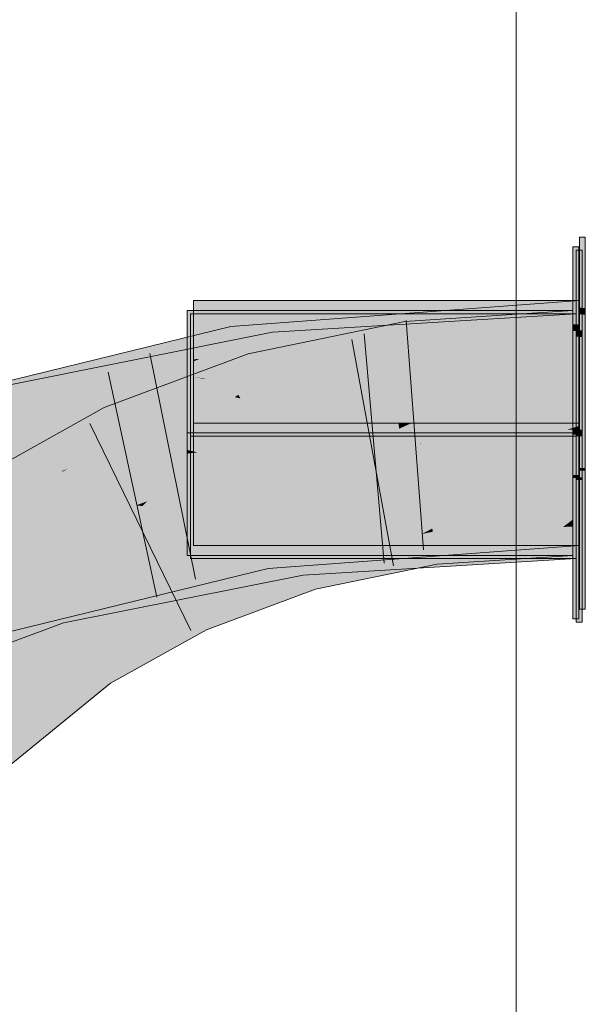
# Model space of a CAD drawing. Extents: x -620 to 300, y 62 to 1162.
# Tile 235 of 256: x 165.611 to 166.189, y 911.354 to 912.36. Entities that reach past the tile are written whole.
import ezdxf
from ezdxf.lldxf.tags import DXFTag

# ---------------------------------------------------------------- set-up
doc = ezdxf.new("R2010")
doc.units = 0
doc.layers.get('0').update_dxf_attribs({"lineweight": 13})
doc.layers.add('E_Detail_Linie_Text_Bem', color=7, linetype='Continuous', lineweight=13)
for name, color, linetype, lineweight, true_color in [('E_Leerrohr 25-A06G955E8I', 7, 'Continuous', 9, 0xff8000), ('E_Leerrohr 25-Shading', 7, 'Continuous', 9, 0xff8000), ('E_Leerrohr 32-A06G955G8I', 7, 'Continuous', 9, 0x00b300), ('E_Leerrohr 32-Shading', 7, 'Continuous', 9, 0x00b300)]:
    doc.layers.add(name, color=color, linetype=linetype, lineweight=lineweight, true_color=true_color)
tags = doc.linetypes.add('STRICHPUNKT2-A06G955F8I', pattern=[12.7, 6.35, -3.175, 0, -3.175]).pattern_tags.tags
tags[10:11] = [DXFTag(74, 4), DXFTag(75, 0), DXFTag(340, '0'), DXFTag(46, 0.0), DXFTag(50, 0.0), DXFTag(44, 0.0), DXFTag(45, 0.0)]
tags[8:9] = [DXFTag(74, 4), DXFTag(75, 0), DXFTag(340, '0'), DXFTag(46, 0.0), DXFTag(50, 0.0), DXFTag(44, 0.0), DXFTag(45, 0.0)]
tags[6:7] = [DXFTag(74, 4), DXFTag(75, 0), DXFTag(340, '0'), DXFTag(46, 0.0), DXFTag(50, 0.0), DXFTag(44, 0.0), DXFTag(45, 0.0)]
tags[4:5] = [DXFTag(74, 4), DXFTag(75, 0), DXFTag(340, '0'), DXFTag(46, 0.0), DXFTag(50, 0.0), DXFTag(44, 0.0), DXFTag(45, 0.0)]

# ---------------------------------------------------------------- blocks, each defined once
blk = doc.blocks.new('Shading-A06G94V18I', base_point=(243.3339, 864.5048))
at = {"layer": 'E_Leerrohr 25-Shading', "color": 31, "true_color": 0xecb67f}
for points in [[(166.1891, 912.1378), (166.1831, 912.1378), (166.1891, 912.0653), (166.1831, 912.0656)], [(166.1824, 912.1277), (166.1764, 912.1277), (166.1824, 912.0484), (166.1764, 912.0487)], [(166.1858, 912.1244), (166.1797, 912.1244), (166.1858, 912.0425), (166.1797, 912.0428)], [(166.1831, 912.0728), (165.7891, 912.0728), (166.1831, 912.0728), (165.8147, 912.0262)], [(165.8147, 912.0262), (165.7891, 912.0728), (165.7891, 912.023)], [(166.1831, 912.0728), (165.83, 912.0282), (165.8202, 912.0162), (165.8167, 912.0226)], [(166.1831, 912.0728), (165.8202, 912.0162), (166.1831, 912.0563)], [(165.8013, 912.0317), (165.7824, 912.0627), (165.7824, 912.0293)], [(166.0471, 912.0627), (165.7824, 912.0627), (165.8013, 912.0317)], [(165.8073, 912.0242), (165.7858, 912.0594), (165.7858, 912.0219)], [(165.7858, 912.0594), (165.8073, 912.0242), (166.1247, 912.0594)], [(166.1764, 912.0627), (166.0471, 912.0627), (165.8072, 912.0219), (165.8013, 912.0317)], [(165.8073, 912.0242), (166.1797, 912.0594), (166.1247, 912.0594)], [(165.8073, 912.0242), (165.843, 911.966), (166.1797, 912.0594), (166.1245, 911.9344)], [(166.1764, 912.0627), (165.837, 911.9729), (166.1764, 911.9377)], [(165.837, 911.9729), (166.1764, 912.0627), (165.8533, 911.9891), (166.0058, 912.0438)], [(166.1831, 911.9572), (166.1831, 912.0563), (165.8672, 911.9867), (166.0067, 912.0368)], [(166.1797, 912.0594), (166.1245, 911.9344), (166.1797, 911.9344)], [(166.1891, 912.0653), (166.1831, 912.0656), (166.1891, 912.0585), (166.1831, 912.0588)], [(166.1831, 912.0588), (166.1831, 911.9478), (166.1891, 912.0585), (166.1891, 911.9478)], [(166.1824, 912.0484), (166.1764, 912.0487), (166.1824, 912.0416), (166.1764, 912.0419)], [(166.0058, 912.0438), (165.8072, 912.0219), (165.8319, 911.9814)], [(166.0067, 912.0368), (165.8202, 912.0162), (165.8672, 911.9867), (165.8346, 911.99)], [(166.1824, 912.0416), (166.1764, 912.0419), (166.1824, 911.9686), (166.1764, 911.9686)], [(166.1858, 912.0425), (166.1797, 912.0428), (166.1858, 912.0357), (166.1797, 912.036)], [(166.1858, 912.0357), (166.1797, 912.036), (166.1858, 911.9669), (166.1797, 911.9669)], [(165.7824, 912.0191), (165.8072, 912.0219), (165.7824, 912.0293), (165.8013, 912.0317)], [(165.7891, 912.023), (165.8167, 912.0226), (165.8147, 912.0262)], [(165.83, 912.0282), (165.8147, 912.0262), (165.8167, 912.0226)], [(165.7824, 912.0191), (165.8319, 911.9814), (165.8072, 912.0219)], [(165.7824, 912.0191), (165.7824, 911.9858), (165.8319, 911.9814), (165.8198, 911.977)], [(165.7858, 911.9796), (165.843, 911.966), (165.7858, 912.0219), (165.8073, 912.0242)], [(165.7891, 912.023), (165.7891, 912.0128), (165.8167, 912.0226), (165.7953, 912.0134)], [(165.7891, 912.0108), (165.8202, 912.0162), (165.7953, 912.0134)], [(165.7891, 912.0108), (165.7891, 912.0008), (165.8202, 912.0162), (165.8346, 911.99)], [(165.7953, 912.0134), (165.8202, 912.0162), (165.8167, 912.0226)], [(165.7891, 912.0128), (165.7891, 912.0108), (165.7953, 912.0134)], [(165.7891, 912.0008), (165.7891, 911.9946), (165.8088, 911.9961), (165.801, 911.9934)], [(165.801, 911.9934), (165.8346, 911.99), (165.8088, 911.9961)], [(165.7824, 911.9786), (165.837, 911.9729), (165.7824, 911.9858)], [(165.801, 911.9934), (165.7891, 911.9946), (165.8, 911.993)], [(165.7891, 911.9946), (165.7891, 911.9727), (166.0166, 911.9622)], [(165.8543, 911.9854), (165.8346, 911.99), (165.8, 911.993), (165.801, 911.9934)], [(165.8533, 911.9891), (165.8319, 911.9814), (165.8347, 911.9767)], [(165.8543, 911.9854), (165.8608, 911.9844), (165.8346, 911.99), (165.8672, 911.9867)], [(165.837, 911.9729), (165.8533, 911.9891), (165.8347, 911.9767)], [(165.8672, 911.9867), (165.8608, 911.9844), (166.1399, 911.959), (165.996, 911.9651)], [(166.1831, 911.9572), (165.8672, 911.9867), (166.1399, 911.959)], [(165.837, 911.9729), (165.7824, 911.9786), (165.8594, 911.9677)], [(166.0189, 911.9449), (165.7824, 911.9786), (165.8039, 911.9548), (165.7824, 911.9583)], [(165.7858, 911.9725), (165.843, 911.966), (165.7858, 911.9796)], [(165.8319, 911.9814), (165.8198, 911.977), (165.8347, 911.9767), (165.8311, 911.9743)], [(165.8311, 911.9743), (165.837, 911.9729), (165.8347, 911.9767)], [(165.843, 911.966), (165.7858, 911.9725), (165.8611, 911.9617)], [(166.0197, 911.9391), (165.7858, 911.9725), (165.8047, 911.949), (165.7858, 911.9521)], [(165.8015, 911.972), (165.7891, 911.9727), (165.8396, 911.9658), (165.7891, 911.9684)], [(165.7891, 911.9684), (165.7891, 911.9478), (166.1831, 911.9478)], [(166.1831, 911.9478), (166.1831, 911.9546), (165.8396, 911.9658), (165.8015, 911.972)], [(166.0189, 911.9449), (166.1764, 911.9377), (165.8594, 911.9677), (165.837, 911.9729)], [(166.0197, 911.9391), (166.1245, 911.9344), (165.8611, 911.9617), (165.843, 911.966)], [(166.1824, 911.9686), (166.1764, 911.9686), (166.1824, 911.9427), (166.1764, 911.9427)], [(166.1858, 911.9669), (166.1797, 911.9669), (166.1858, 911.9411), (166.1797, 911.9411)], [(165.7824, 911.9583), (165.7824, 911.9557), (165.8039, 911.9548)], [(165.8039, 911.9548), (165.7824, 911.9557), (165.8423, 911.9484), (165.7824, 911.9515)], [(165.996, 911.9651), (166.0166, 911.9622), (166.1399, 911.959), (166.1831, 911.9546)], [(166.1831, 911.9546), (166.1831, 911.9572), (166.1399, 911.959)], [(165.9503, 911.9427), (165.7824, 911.9515), (165.7824, 911.9427)], [(165.7858, 911.9521), (165.7858, 911.9498), (165.8047, 911.949)], [(165.8048, 911.949), (165.7858, 911.9498), (165.8432, 911.9426), (165.7858, 911.9456)], [(165.7858, 911.9456), (165.7858, 911.9344), (166.0012, 911.9344)], [(165.8727, 911.9411), (166.1831, 911.9478), (165.7891, 911.9411), (165.7891, 911.9478)], [(166.0467, 911.9377), (166.1764, 911.9377), (165.8423, 911.9484), (165.8039, 911.9548)], [(166.0012, 911.9344), (166.1245, 911.9344), (165.8432, 911.9426), (165.8048, 911.949)], [(166.0663, 911.9427), (166.1831, 911.9449), (165.9503, 911.9427), (166.1831, 911.9478)], [(166.1891, 911.902), (166.1891, 911.9478), (166.1831, 911.9019), (166.1831, 911.9478)], [(166.0467, 911.9377), (165.9503, 911.9427), (165.7824, 911.9377), (165.7824, 911.9427)], [(165.9691, 911.936), (166.0467, 911.9377), (165.7824, 911.936), (165.7824, 911.9377)], [(165.7824, 911.932), (165.9691, 911.936), (165.7824, 911.936)], [(166.1831, 911.8228), (166.1831, 911.9411), (165.7891, 911.8228), (166.1706, 911.9411)], [(165.8693, 911.9329), (165.7891, 911.8228), (166.0062, 911.9411), (166.1706, 911.9411)], [(165.7891, 911.9366), (165.7891, 911.928), (165.9777, 911.9411), (166.0062, 911.9411)], [(165.7891, 911.9366), (165.9777, 911.9411), (165.8064, 911.9378)], [(165.7891, 911.9393), (165.8727, 911.9411), (165.7891, 911.9411)], [(165.7891, 911.9375), (165.8064, 911.9378), (165.7891, 911.9393), (165.8435, 911.9404)], [(165.8064, 911.9378), (165.7891, 911.9375), (165.7891, 911.9366)], [(166.0203, 911.9348), (165.7928, 911.9177), (166.1764, 911.936), (166.1764, 911.8127)], [(165.8435, 911.9404), (165.8064, 911.9378), (165.8727, 911.9411), (165.9777, 911.9411)], [(165.8446, 911.9333), (165.8074, 911.9307), (165.9691, 911.936), (166.0878, 911.936)], [(165.8727, 911.9411), (165.9777, 911.9411), (165.9503, 911.9427), (166.0663, 911.9427)], [(166.0878, 911.936), (166.1764, 911.9377), (165.9691, 911.936), (166.0467, 911.9377)], [(166.0062, 911.9411), (166.0193, 911.9419), (165.9777, 911.9411)], [(166.0062, 911.9411), (166.1706, 911.9411), (166.0663, 911.9427), (166.176, 911.9427)], [(166.0062, 911.9411), (166.0663, 911.9427), (166.0193, 911.9419)], [(166.0203, 911.9348), (166.1764, 911.936), (166.0878, 911.936)], [(166.176, 911.9427), (166.1831, 911.9449), (166.0663, 911.9427)], [(166.1764, 911.936), (166.1764, 911.9377), (166.0878, 911.936)], [(166.1706, 911.9411), (166.1831, 911.9411), (166.176, 911.9427), (166.1831, 911.9427)], [(166.1831, 911.9427), (166.1831, 911.9449), (166.176, 911.9427)], [(166.1764, 911.9427), (166.1764, 911.9377), (166.1824, 911.9427), (166.1824, 911.9377)], [(166.1824, 911.936), (166.1824, 911.9377), (166.1764, 911.936), (166.1764, 911.9377)], [(166.1764, 911.8946), (166.1824, 911.8947), (166.1764, 911.936), (166.1824, 911.936)], [(166.1797, 911.9411), (166.1797, 911.9344), (166.1858, 911.9411), (166.1858, 911.9344)], [(165.7824, 911.9205), (166.0203, 911.9348), (165.7824, 911.929), (165.8074, 911.9307)], [(165.7824, 911.932), (165.7824, 911.9302), (165.8446, 911.9333), (165.8074, 911.9307)], [(165.8074, 911.9307), (165.7824, 911.9302), (165.7824, 911.929)], [(165.7824, 911.9205), (165.7928, 911.9177), (165.8713, 911.9258)], [(166.1797, 911.9344), (165.7858, 911.8094), (166.1797, 911.8094)], [(165.7858, 911.8094), (166.1797, 911.9344), (166.0206, 911.9324), (166.1245, 911.9344)], [(165.7858, 911.9279), (166.1245, 911.9344), (165.7858, 911.9297), (166.0012, 911.9344)], [(166.0012, 911.9344), (165.7858, 911.9344), (165.7858, 911.9297)], [(165.7858, 911.9145), (165.7858, 911.8094), (165.872, 911.9235), (166.0206, 911.9324)], [(166.0206, 911.9324), (165.7858, 911.9279), (165.7858, 911.9183)], [(165.7891, 911.8228), (165.8693, 911.9329), (165.7891, 911.9245)], [(165.8693, 911.9329), (165.7891, 911.928), (165.7891, 911.9245)], [(165.7928, 911.9177), (166.0203, 911.9348), (165.8713, 911.9258)], [(166.1858, 911.8924), (166.1858, 911.9344), (166.1797, 911.8923), (166.1797, 911.9344)], [(165.7928, 911.9177), (165.7824, 911.9205), (165.7824, 911.9166)], [(165.7824, 911.8127), (166.1764, 911.8127), (165.7824, 911.9166), (165.7928, 911.9177)], [(165.7858, 911.9183), (165.7858, 911.9145), (165.872, 911.9235)], [(166.1891, 911.8991), (166.1891, 911.902), (166.1831, 911.899), (166.1831, 911.9019)], [(166.1831, 911.899), (166.1831, 911.7578), (166.1891, 911.8991), (166.1891, 911.7578)], [(166.1824, 911.8918), (166.1824, 911.8947), (166.1764, 911.8918), (166.1764, 911.8946)], [(166.1764, 911.8918), (166.1764, 911.7477), (166.1824, 911.8918), (166.1824, 911.7477)], [(166.1858, 911.8896), (166.1858, 911.8924), (166.1797, 911.8895), (166.1797, 911.8923)], [(166.1797, 911.8895), (166.1797, 911.7444), (166.1858, 911.8896), (166.1858, 911.7444)]]:
    blk.add_solid(points, dxfattribs=at)
at = {"layer": 'E_Leerrohr 25-Shading', "color": 43, "true_color": 0xd7ab7f}
for points in [[(166.0047, 912.0516), (166.0096, 912.0153), (166.1764, 912.0627), (166.1764, 912.0261)], [(166.0047, 912.0516), (165.8449, 912.0184), (166.0054, 912.0462), (165.8527, 911.9913)], [(165.8527, 911.9913), (165.855, 911.9832), (166.0054, 912.0462), (166.0096, 912.0153)], [(165.8449, 912.0184), (165.6977, 911.9637), (165.8221, 911.9709), (165.713, 911.9305)], [(165.8449, 912.0184), (165.8221, 911.9709), (165.8527, 911.9913)], [(165.8221, 911.9709), (165.855, 911.9832), (165.8527, 911.9913)], [(165.6583, 911.9035), (165.6977, 911.9637), (165.5726, 911.8708), (165.5612, 911.8872)], [(165.6785, 911.9112), (165.713, 911.9305), (165.6583, 911.9035), (165.6977, 911.9637)], [(165.6605, 911.9011), (165.6785, 911.9112), (165.6555, 911.8992), (165.6583, 911.9035)], [(165.5744, 911.8683), (165.6555, 911.8992), (165.5726, 911.8708), (165.6583, 911.9035)], [(165.6545, 911.8978), (165.6555, 911.8992), (165.5749, 911.8674), (165.5744, 911.8683)], [(165.5749, 911.8674), (165.5821, 911.8572), (165.6545, 911.8978)], [(165.6555, 911.8992), (165.6545, 911.8978), (165.6605, 911.9011)], [(166.0474, 911.8373), (166.1276, 911.8462), (166.0333, 911.8368), (166.0329, 911.8401)], [(166.1665, 911.8417), (166.1764, 911.8493), (166.0474, 911.8373), (166.1276, 911.8462)], [(166.1764, 911.8421), (166.1764, 911.8493), (166.1665, 911.8417)], [(166.0377, 911.8038), (166.0334, 911.8358), (165.9136, 911.778), (166.0051, 911.8256)], [(165.9913, 911.8281), (166.0138, 911.8361), (165.975, 911.8246), (165.9976, 911.8328)], [(166.0138, 911.8361), (165.9913, 911.8281), (166.0329, 911.8401), (166.0065, 911.8312)], [(166.0051, 911.8256), (166.0334, 911.8358), (166.0221, 911.8345), (166.0333, 911.8368)], [(166.0329, 911.8401), (166.0065, 911.8312), (166.0221, 911.8345)], [(166.0333, 911.8368), (166.0329, 911.8401), (166.0221, 911.8345)], [(166.0334, 911.8358), (166.0474, 911.8373), (166.0333, 911.8368)], [(166.0334, 911.8358), (166.1243, 911.8094), (166.0474, 911.8373), (166.1665, 911.8417)], [(166.1243, 911.8094), (166.0334, 911.8358), (166.0377, 911.8038)], [(166.1764, 911.8151), (166.1764, 911.8421), (166.1243, 911.8094), (166.1665, 911.8417)], [(165.9976, 911.8328), (165.9035, 911.8132), (165.9072, 911.8003)], [(165.9079, 911.798), (165.9913, 911.8281), (165.9072, 911.8003), (165.975, 911.8246)], [(165.9913, 911.8281), (165.9079, 911.798), (166.0065, 911.8312)], [(166.0065, 911.8312), (165.9079, 911.798), (166.0051, 911.8256), (165.9097, 911.7914)], [(165.9097, 911.7914), (165.9136, 911.778), (166.0051, 911.8256)], [(166.0065, 911.8312), (166.0051, 911.8256), (166.0221, 911.8345)], [(166.1243, 911.8094), (166.1764, 911.8127), (166.1764, 911.8151)], [(165.9035, 911.8132), (165.7869, 911.77), (165.8229, 911.7444), (165.8022, 911.7367)], [(165.9035, 911.8132), (165.8229, 911.7444), (165.9072, 911.8003)], [(165.9072, 911.8003), (165.8229, 911.7444), (165.9079, 911.798), (165.832, 911.7477)], [(165.9079, 911.798), (165.832, 911.7477), (165.9097, 911.7914), (165.8591, 911.7578)], [(165.8591, 911.7578), (165.9136, 911.778), (165.9097, 911.7914)], [(165.6833, 911.7122), (165.7043, 911.6822), (165.7869, 911.77), (165.8022, 911.7367)], [(165.6833, 911.7122), (165.5562, 911.6086), (165.6869, 911.7072)], [(165.5562, 911.6086), (165.5819, 911.5825), (165.6869, 911.7072), (165.7043, 911.6822)]]:
    blk.add_solid(points, dxfattribs=at)
at = {"layer": 'E_Leerrohr 25-Shading', "color": 31, "true_color": 0xfabd7f}
for points in [[(166.0096, 912.0153), (166.0212, 911.9277), (166.1764, 912.0261), (166.1764, 911.9377)], [(165.855, 911.9832), (165.8792, 911.8982), (166.0096, 912.0153), (166.0212, 911.9277)], [(165.713, 911.9305), (165.75, 911.8502), (165.855, 911.9832), (165.8792, 911.8982)], [(166.1764, 911.9354), (166.1764, 911.9377), (166.1245, 911.9344)], [(166.1399, 911.9337), (166.1764, 911.932), (166.1628, 911.9351), (166.1764, 911.9354)], [(165.5821, 911.8572), (165.6327, 911.7847), (165.713, 911.9305), (165.75, 911.8502)], [(166.0013, 911.9235), (166.0208, 911.9261), (166.0212, 911.9277)], [(166.0013, 911.9235), (166.0078, 911.8737), (166.0208, 911.9261)], [(166.0031, 911.8546), (166.0315, 911.8506), (166.0208, 911.9261), (166.0214, 911.9262)], [(166.0214, 911.9262), (166.0212, 911.9277), (166.0208, 911.9261)], [(166.1764, 911.8493), (166.1245, 911.9344), (166.0315, 911.8506), (166.0212, 911.9277)], [(166.1245, 911.9344), (166.1399, 911.9337), (166.1628, 911.9351)], [(166.1245, 911.9344), (166.1764, 911.8493), (166.1764, 911.932)], [(165.887, 911.8712), (166.0013, 911.9235), (165.8792, 911.8982)], [(165.887, 911.8712), (166.0031, 911.8546), (166.0013, 911.9235), (166.0078, 911.8737)], [(165.887, 911.8712), (165.8792, 911.8982), (165.8377, 911.8828)], [(165.8106, 911.8727), (165.892, 911.8535), (165.8377, 911.8828), (165.887, 911.8712)], [(165.9035, 911.8132), (165.8015, 911.8694), (165.7772, 911.791), (165.75, 911.8502)], [(165.8937, 911.8475), (165.892, 911.8535), (165.8015, 911.8694), (165.8106, 911.8727)], [(165.8015, 911.8694), (165.9035, 911.8132), (165.8937, 911.8475)], [(165.892, 911.8535), (165.999, 911.8382), (165.887, 911.8712), (166.0031, 911.8546)], [(165.4323, 911.7347), (165.4943, 911.6717), (165.5821, 911.8572), (165.6327, 911.7847)], [(165.75, 911.8502), (165.6327, 911.7847), (165.7772, 911.791), (165.6419, 911.7715)], [(165.9976, 911.8328), (165.999, 911.8382), (165.8937, 911.8475), (165.892, 911.8535)], [(165.8937, 911.8475), (165.9035, 911.8132), (165.9976, 911.8328)], [(166.0119, 911.8393), (166.0031, 911.8546), (165.9991, 911.8389)], [(166.0031, 911.8546), (166.0119, 911.8393), (166.0315, 911.8506), (166.0329, 911.8401)], [(166.1764, 911.8493), (166.0315, 911.8506), (166.1276, 911.8462)], [(166.0315, 911.8506), (166.0329, 911.8401), (166.1276, 911.8462)], [(165.999, 911.8382), (165.9976, 911.8328), (166.0138, 911.8361)], [(165.999, 911.8382), (166.0138, 911.8361), (165.9991, 911.8389), (166.0119, 911.8393)], [(166.0119, 911.8393), (166.0138, 911.8361), (166.0329, 911.8401)], [(165.9035, 911.8132), (165.7772, 911.791), (165.7869, 911.77)], [(165.6327, 911.7847), (165.6126, 911.7682), (165.6419, 911.7715)], [(165.7772, 911.791), (165.6419, 911.7715), (165.7869, 911.77), (165.6704, 911.7308)], [(165.6628, 911.7285), (165.6126, 911.7682), (165.5072, 911.6823)], [(165.6419, 911.7715), (165.6126, 911.7682), (165.6704, 911.7308), (165.6628, 911.7285)], [(165.6704, 911.7308), (165.6833, 911.7122), (165.7869, 911.77)], [(165.6833, 911.7122), (165.6628, 911.7285), (165.4943, 911.6717), (165.5072, 911.6823)], [(165.6628, 911.7285), (165.6833, 911.7122), (165.6704, 911.7308)], [(165.6833, 911.7122), (165.4943, 911.6717), (165.5308, 911.6345)], [(165.5562, 911.6086), (165.6833, 911.7122), (165.5308, 911.6345)]]:
    blk.add_solid(points, dxfattribs=at)
at = {"layer": 'E_Leerrohr 32-Shading', "color": 83, "true_color": 0x7fbd7f}
for points in [[(165.8317, 912.0167), (166.1831, 912.0382), (166.0016, 912.0594), (166.1831, 912.0728)], [(166.0016, 912.0594), (165.8272, 912.0464), (165.8285, 912.0375)], [(165.8317, 912.0167), (166.0016, 912.0594), (165.8285, 912.0375)], [(165.9865, 912.0394), (166.1797, 912.0594), (165.9854, 912.0475)], [(165.9865, 912.0394), (165.9868, 912.037), (166.1797, 912.0594), (166.1639, 912.0554)], [(166.1797, 912.0499), (166.1797, 912.057), (166.1165, 912.0433), (166.1639, 912.0554)], [(166.1797, 912.057), (166.1797, 912.0594), (166.1639, 912.0554)], [(165.7918, 912.0378), (165.7939, 912.0228), (165.8272, 912.0464), (165.8183, 912.0331)], [(165.8285, 912.0375), (165.8272, 912.0464), (165.8183, 912.0331)], [(165.8712, 912.0274), (165.9865, 912.0394), (165.8695, 912.0405), (165.9854, 912.0475)], [(166.1639, 912.0554), (165.9868, 912.037), (166.1165, 912.0433), (165.9877, 912.03)], [(165.9901, 912.0112), (166.1797, 912.0228), (166.1165, 912.0433), (166.1797, 912.0499)], [(165.589, 911.9845), (165.8712, 912.0274), (165.8695, 912.0405)], [(165.7257, 911.9938), (165.7918, 912.0378), (165.6238, 911.9795), (165.6188, 911.9955)], [(165.7918, 912.0378), (165.7257, 911.9938), (165.7939, 912.0228)], [(165.8183, 912.0331), (165.8159, 912.0297), (165.8285, 912.0375), (165.8289, 912.0352)], [(166.1831, 912.0382), (165.8317, 912.0167), (166.0083, 912.0249)], [(165.8325, 912.0116), (165.8327, 912.0103), (166.1831, 912.0382), (166.1831, 912.0362)], [(165.8712, 912.0274), (165.8715, 912.0251), (165.9865, 912.0394), (165.9868, 912.037)], [(165.9868, 912.037), (165.8715, 912.0251), (165.9877, 912.03), (165.8723, 912.0181)], [(165.9877, 912.03), (165.9901, 912.0112), (166.1165, 912.0433)], [(165.589, 911.9845), (165.6855, 911.9758), (165.8712, 912.0274), (165.7567, 911.9879)], [(165.8712, 912.0274), (165.7567, 911.9879), (165.8715, 912.0251), (165.7706, 911.9902)], [(165.8183, 912.0331), (165.7939, 912.0228), (165.8159, 912.0297), (165.7943, 912.0204)], [(165.7943, 912.0204), (165.7959, 912.0092), (165.8159, 912.0297), (165.8033, 912.0108)], [(165.8159, 912.0297), (165.8033, 912.0108), (165.8289, 912.0352), (165.8317, 912.017)], [(165.8723, 912.0181), (165.8737, 912.0077), (165.9877, 912.03), (165.9901, 912.0112)], [(165.7939, 912.0228), (165.7257, 911.9938), (165.7943, 912.0204), (165.7378, 911.9964)], [(165.7378, 911.9964), (165.7959, 912.0092), (165.7943, 912.0204)], [(165.8715, 912.0251), (165.7706, 911.9902), (165.8723, 912.0181), (165.8122, 911.9973)], [(165.8325, 912.0116), (165.8317, 912.0167), (165.7971, 912.0016), (165.8022, 912.0092)], [(165.8022, 912.0092), (165.8317, 912.0167), (165.8033, 912.0108), (165.8317, 912.017)], [(165.8122, 911.9973), (165.8737, 912.0077), (165.8723, 912.0181)], [(165.8317, 912.0167), (165.8325, 912.0116), (166.0083, 912.0249)], [(165.5184, 911.9375), (165.8022, 912.0092), (165.515, 911.9474), (165.8033, 912.0108)], [(165.6859, 911.9743), (165.7971, 912.0016), (165.7176, 911.9878), (165.8022, 912.0092)], [(165.7749, 911.9844), (165.8741, 912.0042), (165.8, 911.993), (165.8737, 912.0077)], [(165.7971, 912.0016), (165.8327, 912.0103), (165.8325, 912.0116)], [(165.8088, 911.9961), (165.8493, 912.0029), (165.8122, 911.9973), (165.8737, 912.0077)], [(165.8737, 912.0077), (165.8741, 912.0042), (165.9901, 912.0112)], [(165.6188, 911.9955), (165.5079, 911.9683), (165.6238, 911.9795)], [(165.8493, 912.0029), (165.7542, 911.987), (165.7335, 911.9799)], [(165.7706, 911.9902), (165.7679, 911.9893), (165.8122, 911.9973), (165.8088, 911.9961)], [(165.7542, 911.987), (165.5957, 911.9606), (165.7335, 911.9799), (165.5978, 911.953)], [(165.7257, 911.9938), (165.6238, 911.9795), (165.6895, 911.9858)], [(165.6255, 911.9738), (165.6895, 911.9858), (165.6238, 911.9795)], [(165.6261, 911.9719), (165.6895, 911.9858), (165.6255, 911.9738)], [(165.7032, 911.9842), (165.6722, 911.9709), (165.7176, 911.9878), (165.6859, 911.9743)], [(165.6935, 911.9769), (165.7542, 911.987), (165.6855, 911.9758), (165.7567, 911.9879)], [(165.7245, 911.9743), (165.7749, 911.9844), (165.7502, 911.9832), (165.8, 911.993)], [(165.7567, 911.9879), (165.7542, 911.987), (165.7706, 911.9902), (165.7679, 911.9893)], [(165.5132, 911.9528), (165.6255, 911.9738), (165.5079, 911.9683), (165.6238, 911.9795)], [(165.5197, 911.9337), (165.6722, 911.9709), (165.5184, 911.9375), (165.7032, 911.9842)], [(165.6855, 911.9758), (165.589, 911.9845), (165.5948, 911.9636)], [(165.5957, 911.9606), (165.6855, 911.9758), (165.5948, 911.9636)], [(165.6855, 911.9758), (165.5957, 911.9606), (165.6935, 911.9769)], [(165.7335, 911.9799), (165.5978, 911.953), (165.7077, 911.9709), (165.5989, 911.9492)], [(165.7502, 911.9832), (165.7335, 911.9799), (165.7245, 911.9743), (165.7077, 911.9709)], [(165.5857, 911.9664), (165.5596, 911.9573), (165.6255, 911.9738), (165.6261, 911.9719)], [(166.1591, 911.8528), (166.1831, 911.8594), (165.9929, 911.8448), (166.0038, 911.8462)], [(166.1831, 911.854), (166.1831, 911.8594), (166.1591, 911.8528)], [(165.8596, 911.8356), (165.9465, 911.839), (165.9708, 911.8438), (165.993, 911.8448)], [(165.9465, 911.839), (165.8608, 911.8282), (166.1359, 911.8464), (166.0008, 911.8094)], [(165.9929, 911.8448), (165.9465, 911.839), (166.1591, 911.8528), (166.1359, 911.8464)], [(165.993, 911.8448), (166.0038, 911.8462), (165.9708, 911.8438)], [(166.0008, 911.8094), (166.1831, 911.8323), (166.1359, 911.8464), (166.1831, 911.8483)], [(166.1797, 911.8459), (166.0067, 911.8324), (166.1781, 911.8456), (166.0689, 911.8344)], [(166.1797, 911.8459), (166.0165, 911.8361), (166.0131, 911.8329), (166.0127, 911.8357)], [(166.1781, 911.8456), (166.0689, 911.8344), (166.1295, 911.8364)], [(166.1797, 911.838), (166.1797, 911.8459), (166.1295, 911.8364)], [(166.1831, 911.8483), (166.1831, 911.854), (166.1359, 911.8464), (166.1591, 911.8528)], [(165.8597, 911.8351), (165.8596, 911.8356), (165.6403, 911.7444), (165.8482, 911.8328)], [(165.8597, 911.8351), (165.6403, 911.7444), (165.654, 911.7477)], [(165.8597, 911.8351), (165.8236, 911.8198), (165.8608, 911.8282), (165.8246, 911.8128)], [(165.8596, 911.8356), (165.8608, 911.8282), (165.9465, 911.839)], [(165.9686, 911.8312), (166.0165, 911.8361), (165.9351, 911.8301), (165.9609, 911.8328)], [(166.0127, 911.8357), (165.9686, 911.8312), (166.0131, 911.8329), (166.0067, 911.8324)], [(166.1295, 911.8364), (166.0689, 911.8344), (166.0155, 911.8145), (166.0136, 911.8287)], [(166.0174, 911.7996), (166.1295, 911.8364), (166.0155, 911.8145)], [(166.0174, 911.7996), (166.1797, 911.8094), (166.1295, 911.8364), (166.1797, 911.838)], [(165.8527, 911.8133), (165.8962, 911.8289), (165.6464, 911.7789)], [(165.8966, 911.8261), (165.6596, 911.7444), (165.8969, 911.8238), (165.6765, 911.7477)], [(165.8282, 911.8243), (165.8482, 911.8328), (165.6822, 911.7922)], [(165.8608, 911.8282), (165.8246, 911.8128), (165.8652, 911.7994), (165.8279, 911.7902)], [(165.8966, 911.8261), (165.8962, 911.8289), (165.8657, 911.8154), (165.8527, 911.8133)], [(166.0008, 911.8094), (165.8608, 911.8282), (165.8652, 911.7994)], [(165.9351, 911.8301), (165.9609, 911.8328), (165.8962, 911.8289)], [(165.8966, 911.8261), (165.9351, 911.8301), (165.8962, 911.8289)], [(165.8969, 911.8238), (165.9686, 911.8312), (165.8966, 911.8261), (165.9351, 911.8301)], [(166.0131, 911.8326), (166.0067, 911.8324), (165.8977, 911.8167), (165.8969, 911.8238)], [(165.9686, 911.8312), (165.8969, 911.8238), (166.0067, 911.8324)], [(166.0131, 911.8326), (165.8977, 911.8167), (166.0136, 911.8287)], [(166.0136, 911.8287), (165.8977, 911.8167), (166.0155, 911.8145), (165.9008, 911.7925)], [(166.1831, 911.8323), (166.0008, 911.8094), (166.1831, 911.8299), (166.0464, 911.8127)], [(166.0689, 911.8344), (166.0131, 911.8326), (166.0136, 911.8287)], [(166.0464, 911.8127), (166.1831, 911.8228), (166.1831, 911.8299)], [(165.6403, 911.7444), (165.8282, 911.8243), (165.5769, 911.7664), (165.6822, 911.7922)], [(165.8236, 911.8198), (165.654, 911.7477), (165.8246, 911.8128), (165.6952, 911.7578)], [(165.8527, 911.8133), (165.6596, 911.7444), (165.8657, 911.8154)], [(165.8969, 911.8238), (165.6765, 911.7477), (165.8977, 911.8167), (165.7269, 911.7578)], [(165.7269, 911.7578), (165.9008, 911.7925), (165.8977, 911.8167)], [(165.9008, 911.7925), (166.0174, 911.7996), (166.0155, 911.8145)], [(165.6596, 911.7444), (165.8527, 911.8133), (165.6562, 911.7437), (165.6464, 911.7789)], [(165.8246, 911.8128), (165.6952, 911.7578), (165.8279, 911.7902)], [(165.5341, 911.7123), (165.6464, 911.7789), (165.5277, 911.7352)], [(165.5388, 911.7004), (165.6562, 911.7437), (165.5341, 911.7123), (165.6464, 911.7789)], [(165.6403, 911.7444), (165.5769, 911.7664), (165.5888, 911.7318)]]:
    blk.add_solid(points, dxfattribs=at)
at = {"layer": 'E_Leerrohr 32-Shading', "color": 83, "true_color": 0x7fd57f}
for points in [[(165.8327, 912.0103), (165.8462, 911.9229), (166.1831, 912.0362), (166.1831, 911.9478)], [(165.9901, 912.0112), (165.9983, 911.9479), (166.1797, 912.0228), (166.0107, 911.9473)], [(166.1797, 911.9438), (166.1797, 912.0228), (166.1176, 911.9427), (166.0107, 911.9473)], [(165.8449, 911.931), (165.8327, 912.0103), (165.8077, 911.9283), (165.7971, 912.0016)], [(165.996, 911.9651), (165.9901, 912.0112), (165.8784, 911.9702), (165.8741, 912.0042)], [(165.8077, 911.9283), (165.7971, 912.0016), (165.5282, 911.9087), (165.5197, 911.9337)], [(165.8784, 911.9702), (165.8741, 912.0042), (165.7749, 911.9844)], [(165.7245, 911.9743), (165.8806, 911.9529), (165.7749, 911.9844), (165.8784, 911.9702)], [(165.5989, 911.9492), (165.8813, 911.9471), (165.7077, 911.9709)], [(165.7077, 911.9709), (165.8813, 911.9471), (165.7245, 911.9743), (165.8806, 911.9529)], [(165.8806, 911.9529), (165.9983, 911.9479), (165.8784, 911.9702), (165.996, 911.9651)], [(165.8092, 911.9343), (165.5989, 911.9492), (165.6063, 911.9226)], [(165.8813, 911.9471), (165.5989, 911.9492), (165.8824, 911.9386), (165.8092, 911.9343)], [(165.8813, 911.9471), (165.999, 911.9421), (165.8806, 911.9529), (165.9983, 911.9479)], [(165.999, 911.9421), (165.8813, 911.9471), (165.9992, 911.9407), (165.8824, 911.9386)], [(165.9983, 911.9479), (165.999, 911.9421), (166.0107, 911.9473)], [(166.0912, 911.9423), (166.0107, 911.9473), (166.0229, 911.9411), (165.999, 911.9421)], [(166.1176, 911.9427), (166.0107, 911.9473), (166.0912, 911.9423)], [(166.0467, 911.9377), (166.1049, 911.939), (166.1831, 911.9478)], [(166.1831, 911.9478), (166.1049, 911.939), (166.1831, 911.943), (166.1348, 911.9396)], [(165.8092, 911.9343), (165.865, 911.9304), (165.8824, 911.9386), (165.8833, 911.9315)], [(165.8824, 911.9386), (165.8833, 911.9315), (165.9992, 911.9407), (166.0001, 911.9335)], [(166.0229, 911.9411), (165.999, 911.9421), (165.9992, 911.9407)], [(166.1405, 911.936), (166.0229, 911.9411), (166.0001, 911.9335), (165.9992, 911.9407)], [(166.0001, 911.9335), (166.0004, 911.9312), (166.1405, 911.936), (166.1797, 911.9344)], [(166.0012, 911.9344), (166.0788, 911.936), (166.0467, 911.9377)], [(166.034, 911.9326), (166.0849, 911.9362), (166.0012, 911.9344)], [(166.1198, 911.937), (166.1473, 911.9388), (166.0229, 911.9411), (166.0912, 911.9423)], [(166.0945, 911.9352), (166.0812, 911.9359), (166.0465, 911.932), (166.034, 911.9326)], [(166.1509, 911.9323), (166.0945, 911.9352), (166.136, 911.9273), (166.0465, 911.932)], [(166.0467, 911.9377), (166.0788, 911.936), (166.1049, 911.939)], [(166.1049, 911.939), (166.0788, 911.936), (166.1348, 911.9396), (166.0849, 911.9362)], [(166.1198, 911.937), (166.0849, 911.9362), (166.0945, 911.9352), (166.0812, 911.9359)], [(166.0849, 911.9362), (166.168, 911.938), (166.1348, 911.9396), (166.1757, 911.9405)], [(166.1473, 911.9388), (166.1719, 911.9404), (166.0912, 911.9423), (166.1176, 911.9427)], [(166.168, 911.938), (166.1198, 911.937), (166.1509, 911.9323), (166.0945, 911.9352)], [(166.1797, 911.9401), (166.1797, 911.9438), (166.1176, 911.9427)], [(166.1797, 911.9367), (166.1473, 911.9388), (166.1405, 911.936), (166.1198, 911.937)], [(166.1757, 911.9405), (166.1831, 911.943), (166.1348, 911.9396)], [(166.1797, 911.9367), (166.1405, 911.936), (166.1797, 911.9362), (166.1628, 911.9351)], [(166.1797, 911.9401), (166.1719, 911.9404), (166.1797, 911.9367), (166.1473, 911.9388)], [(166.168, 911.938), (166.1509, 911.9323), (166.1831, 911.9383), (166.1831, 911.9306)], [(166.1628, 911.9351), (166.1797, 911.9344), (166.1797, 911.9362)], [(166.168, 911.938), (166.1831, 911.9383), (166.1757, 911.9405), (166.1831, 911.9407)], [(166.1831, 911.9407), (166.1831, 911.943), (166.1757, 911.9405)], [(165.8098, 911.914), (165.8077, 911.9283), (165.5483, 911.85), (165.5282, 911.9087)], [(165.6082, 911.9156), (165.865, 911.9304), (165.6063, 911.9226), (165.8092, 911.9343)], [(165.6089, 911.9132), (165.8836, 911.9291), (165.6082, 911.9156), (165.865, 911.9304)], [(165.6567, 911.8737), (165.845, 911.9269), (165.6221, 911.866), (165.6089, 911.9132)], [(165.8846, 911.9211), (165.8836, 911.9291), (165.7688, 911.9053), (165.845, 911.9269)], [(165.8462, 911.9229), (165.8449, 911.931), (165.8098, 911.914), (165.8077, 911.9283)], [(166.0012, 911.9344), (165.8462, 911.9229), (166.034, 911.9326), (165.8467, 911.9197)], [(166.0207, 911.9317), (165.8467, 911.9197), (165.8485, 911.9076)], [(165.865, 911.9304), (165.8836, 911.9291), (165.8833, 911.9315)], [(165.8833, 911.9315), (165.8836, 911.9291), (166.0001, 911.9335), (166.0004, 911.9312)], [(166.0007, 911.9289), (166.0004, 911.9312), (165.8846, 911.9211), (165.8836, 911.9291)], [(165.8846, 911.9211), (165.8851, 911.9165), (165.9594, 911.9261)], [(165.8851, 911.9165), (166.0014, 911.9236), (165.9594, 911.9261), (166.0007, 911.9289)], [(166.1797, 911.9344), (165.8862, 911.9082), (165.9676, 911.8554), (165.904, 911.8581)], [(165.8862, 911.9082), (166.1797, 911.9344), (166.0014, 911.9236)], [(166.0007, 911.9289), (165.9598, 911.9232), (166.0119, 911.9297), (165.9599, 911.9227)], [(165.9599, 911.9227), (165.9647, 911.8882), (166.0119, 911.9297), (166.0314, 911.931)], [(165.967, 911.8712), (166.0314, 911.931), (165.9647, 911.8882)], [(165.967, 911.8712), (166.136, 911.9273), (166.0314, 911.931), (166.0465, 911.932)], [(165.9702, 911.848), (166.0038, 911.8462), (165.967, 911.8712), (166.136, 911.9273)], [(165.9676, 911.8554), (166.1432, 911.8479), (166.1797, 911.9344), (166.1797, 911.8503)], [(166.1401, 911.9337), (166.0004, 911.9312), (166.0012, 911.925)], [(166.034, 911.9326), (166.0207, 911.9317), (166.0119, 911.9297), (166.0007, 911.9289)], [(166.0014, 911.9236), (166.1797, 911.9344), (166.0012, 911.925), (166.1401, 911.9337)], [(166.0038, 911.8462), (166.1831, 911.8594), (166.136, 911.9273), (166.1831, 911.9249)], [(166.0314, 911.931), (166.034, 911.9326), (166.0119, 911.9297)], [(166.0465, 911.932), (166.034, 911.9326), (166.0314, 911.931)], [(166.1509, 911.9323), (166.136, 911.9273), (166.1831, 911.9306), (166.1831, 911.9249)], [(165.6226, 911.8641), (165.8851, 911.9165), (165.8474, 911.9161), (165.8846, 911.9211)], [(165.8851, 911.9165), (165.6226, 911.8641), (165.8862, 911.9082), (165.6251, 911.855)], [(165.6226, 911.8641), (165.8474, 911.9161), (165.6569, 911.8738)], [(165.8474, 911.9161), (165.7688, 911.9053), (165.6569, 911.8738)], [(165.8462, 911.9229), (165.8098, 911.914), (165.8467, 911.9197)], [(165.8467, 911.9197), (165.8098, 911.914), (165.8485, 911.9076), (165.8182, 911.9008)], [(165.9598, 911.9232), (165.8755, 911.9114), (165.9599, 911.9227)], [(165.9069, 911.8513), (165.9647, 911.8882), (165.8755, 911.9114), (165.9599, 911.9227)], [(166.0014, 911.9236), (165.8851, 911.9165), (165.8862, 911.9082)], [(165.6226, 911.8641), (165.6089, 911.9132), (165.5036, 911.8202), (165.4811, 911.9)], [(165.8769, 911.9063), (165.6251, 911.855), (165.6303, 911.8364)], [(165.6595, 911.8649), (165.8182, 911.9008), (165.6559, 911.8763), (165.8098, 911.914)], [(165.8769, 911.9063), (165.7686, 911.8756), (165.8862, 911.9082), (165.769, 911.8755)], [(165.8141, 911.8694), (165.8862, 911.9082), (165.769, 911.8755)], [(165.8925, 911.8586), (165.8862, 911.9082), (165.8141, 911.8694)], [(165.8485, 911.9076), (165.8182, 911.9008), (165.8488, 911.9056), (165.8206, 911.8969)], [(165.8488, 911.9056), (165.8206, 911.8969), (165.8568, 911.8538), (165.847, 911.8555)], [(165.8755, 911.9114), (165.8485, 911.9076), (165.8488, 911.9056)], [(165.8488, 911.9056), (165.8568, 911.8538), (165.8755, 911.9114), (165.8634, 911.8535)], [(165.9069, 911.8513), (165.8755, 911.9114), (165.8634, 911.8535)], [(165.904, 911.8581), (165.8862, 911.9082), (165.8925, 911.8586)], [(165.6645, 911.8491), (165.8206, 911.8969), (165.6596, 911.8649), (165.8182, 911.9008)], [(165.7509, 911.8714), (165.8206, 911.8969), (165.7422, 911.8729)], [(165.7678, 911.8686), (165.8206, 911.8969), (165.7509, 911.8714)], [(165.847, 911.8555), (165.8206, 911.8969), (165.7678, 911.8686)], [(165.9647, 911.8882), (165.9069, 911.8513), (165.967, 911.8712)], [(165.5483, 911.85), (165.5503, 911.8441), (165.6559, 911.8763)], [(165.5503, 911.8441), (165.5516, 911.8405), (165.6559, 911.8763), (165.6595, 911.8649)], [(165.7686, 911.8756), (165.742, 911.868), (165.769, 911.8755)], [(165.789, 911.8558), (165.8141, 911.8694), (165.742, 911.868), (165.769, 911.8755)], [(165.5596, 911.8169), (165.6645, 911.8491), (165.5516, 911.8405), (165.6596, 911.8649)], [(165.5596, 911.8169), (165.5644, 911.803), (165.7401, 911.8723)], [(165.6226, 911.8641), (165.6567, 911.8737), (165.6221, 911.866)], [(165.742, 911.868), (165.6303, 911.8364), (165.6328, 911.8277)], [(165.7116, 911.861), (165.7192, 911.8597), (165.7422, 911.8729), (165.7509, 911.8714)], [(165.7116, 911.861), (165.7422, 911.8729), (165.7401, 911.8723)], [(165.7192, 911.8597), (165.7437, 911.8557), (165.7509, 911.8714), (165.7678, 911.8686)], [(165.7366, 911.863), (165.742, 911.868), (165.7306, 911.8638)], [(165.789, 911.8558), (165.742, 911.868), (165.7366, 911.863)], [(165.7437, 911.8557), (165.859, 911.8366), (165.7678, 911.8686), (165.847, 911.8555)], [(165.789, 911.8558), (165.8946, 911.8413), (165.8141, 911.8694), (165.8925, 911.8586)], [(165.9069, 911.8513), (165.9702, 911.848), (165.967, 911.8712)], [(165.6226, 911.8641), (165.5036, 911.8202), (165.6251, 911.855)], [(165.6251, 911.855), (165.5036, 911.8202), (165.6303, 911.8364), (165.5502, 911.8068)], [(165.6328, 911.8277), (165.6464, 911.7789), (165.7194, 911.8597), (165.7313, 911.8581)], [(165.7313, 911.8581), (165.6464, 911.7789), (165.7806, 911.8513)], [(165.7086, 911.8559), (165.7016, 911.8571), (165.6671, 911.8407), (165.6664, 911.8432)], [(165.6741, 911.8184), (165.7356, 911.8514), (165.6671, 911.8407), (165.7086, 911.8559)], [(165.7086, 911.8559), (165.7192, 911.8597), (165.7016, 911.8571), (165.7116, 911.861)], [(165.7086, 911.8559), (165.7356, 911.8514), (165.7192, 911.8597), (165.7437, 911.8557)], [(165.7194, 911.8597), (165.7313, 911.8581), (165.7306, 911.8638), (165.7366, 911.863)], [(165.7366, 911.863), (165.7313, 911.8581), (165.789, 911.8558), (165.7806, 911.8513)], [(165.8482, 911.8328), (165.7437, 911.8557), (165.7356, 911.8514)], [(165.8482, 911.8328), (165.8596, 911.8356), (165.7437, 911.8557), (165.859, 911.8366)], [(165.7806, 911.8513), (165.8954, 911.8356), (165.789, 911.8558), (165.8946, 911.8413)], [(165.847, 911.8555), (165.8596, 911.8356), (165.8568, 911.8538)], [(165.8946, 911.8413), (165.9102, 911.8406), (165.8925, 911.8586), (165.904, 911.8581)], [(165.904, 911.8581), (165.9102, 911.8406), (165.9676, 911.8554), (165.9261, 911.84)], [(165.9676, 911.8554), (165.9261, 911.84), (166.1432, 911.8479), (166.0817, 911.8439)], [(165.8962, 911.8289), (165.8954, 911.8356), (165.6464, 911.7789), (165.7806, 911.8513)], [(165.8482, 911.8328), (165.7356, 911.8514), (165.6822, 911.7922), (165.6741, 911.8184)], [(165.8568, 911.8538), (165.8596, 911.8356), (165.8634, 911.8535)], [(165.8634, 911.8535), (165.8596, 911.8356), (165.9069, 911.8513)], [(165.9069, 911.8513), (165.8596, 911.8356), (165.9703, 911.8479), (165.9708, 911.8438)], [(165.9708, 911.8438), (166.0038, 911.8462), (165.9703, 911.8479)], [(166.1797, 911.8463), (166.0817, 911.8439), (166.0165, 911.8361), (165.9841, 911.8375)], [(166.1797, 911.8463), (166.0165, 911.8361), (166.1797, 911.8459)], [(166.0817, 911.8439), (166.1797, 911.8463), (166.1432, 911.8479)], [(166.1432, 911.8479), (166.1797, 911.8463), (166.1797, 911.8503)], [(165.6303, 911.8364), (165.5502, 911.8068), (165.6328, 911.8277), (165.5729, 911.8002)], [(165.5992, 911.8158), (165.5769, 911.7664), (165.6671, 911.8407), (165.6741, 911.8184)], [(165.6664, 911.8432), (165.6083, 911.8203), (165.6671, 911.8407), (165.5992, 911.8158)], [(165.8954, 911.8356), (165.9123, 911.8348), (165.8946, 911.8413), (165.9102, 911.8406)], [(165.8962, 911.8289), (165.9123, 911.8348), (165.8954, 911.8356)], [(165.9123, 911.8348), (165.8962, 911.8289), (165.9609, 911.8328)], [(165.9102, 911.8406), (165.9123, 911.8348), (165.9261, 911.84)], [(165.9609, 911.8328), (166.0165, 911.8361), (165.9123, 911.8348), (165.9261, 911.84)], [(166.0817, 911.8439), (165.9261, 911.84), (165.9841, 911.8375)], [(165.6328, 911.8277), (165.6103, 911.8174), (165.6464, 911.7789), (165.5777, 911.7988)], [(165.6741, 911.8184), (165.5769, 911.7664), (165.6822, 911.7922)], [(165.5277, 911.7352), (165.6464, 911.7789), (165.4669, 911.7245), (165.5777, 911.7988)]]:
    blk.add_solid(points, dxfattribs=at)
blk = doc.blocks.new('Referenz-A06G955I8I')
at = {"layer": 'E_Detail_Linie_Text_Bem', "linetype": 'Continuous', "ltscale": 0.13}
blk.add_line((166.1186, 913.4414), (166.1186, 864.2613), dxfattribs=at)
at = {"layer": 'E_Leerrohr 25-A06G955E8I', "linetype": 'Continuous', "ltscale": 0.13}
for p, q in [((166.1891, 912.1378), (166.1831, 912.1378)), ((166.1831, 912.1378), (166.1831, 912.0265)), ((166.1891, 912.1378), (166.1891, 912.0265)), ((166.1824, 912.1277), (166.1764, 912.1277)), ((166.1764, 912.1277), (166.1764, 912.0164)), ((166.1824, 912.1277), (166.1824, 912.0164)), ((166.1858, 912.1244), (166.1798, 912.1244)), ((166.1798, 912.1244), (166.1798, 912.0131)), ((166.1858, 912.1244), (166.1858, 912.0131)), ((166.1831, 912.0728), (165.7891, 912.0728)), ((165.7891, 912.0728), (165.7891, 911.9996)), ((166.1831, 912.0728), (166.1831, 911.9996)), ((166.1764, 912.0627), (165.7824, 912.0627)), ((165.7824, 912.0627), (165.7824, 911.9895)), ((166.1798, 912.0594), (165.7858, 912.0594)), ((165.7858, 912.0594), (165.7858, 911.9861)), ((166.0047, 912.0516), (166.1764, 912.0627)), ((166.1764, 912.0627), (166.1764, 911.9895)), ((166.1764, 911.8127), (166.1764, 912.0627)), ((166.1798, 912.0594), (166.1798, 911.9861)), ((165.8449, 912.0184), (166.0047, 912.0516)), ((165.9932, 911.8019), (165.9505, 912.033)), ((166.1831, 912.0265), (166.1831, 911.8691)), ((166.1891, 912.0265), (166.1891, 911.8691)), ((165.6977, 911.9638), (165.8449, 912.0184)), ((166.1764, 912.0164), (166.1764, 911.859)), ((166.1824, 912.0164), (166.1824, 911.859)), ((166.1798, 912.0131), (166.1798, 911.8557)), ((166.1858, 912.0131), (166.1858, 911.8557)), ((165.7891, 911.9996), (165.7891, 911.896)), ((166.1831, 911.9996), (166.1831, 911.896)), ((165.7824, 911.9895), (165.7824, 911.8859)), ((165.7858, 911.9861), (165.7858, 911.8826)), ((166.1764, 911.9895), (166.1764, 911.8859)), ((166.1798, 911.9861), (166.1798, 911.8826)), ((165.5612, 911.8872), (165.6977, 911.9638)), ((165.7863, 911.7361), (165.6831, 911.9472)), ((165.7891, 911.896), (165.7891, 911.8228)), ((166.1831, 911.896), (166.1831, 911.8228)), ((165.7824, 911.8859), (165.7824, 911.8127)), ((166.1764, 911.8859), (166.1764, 911.8127)), ((165.7858, 911.8826), (165.7858, 911.8094)), ((166.1798, 911.8826), (166.1798, 911.8094)), ((166.1831, 911.8691), (166.1831, 911.7578)), ((166.1891, 911.8691), (166.1891, 911.7578)), ((166.1764, 911.859), (166.1764, 911.7477)), ((166.1798, 911.8557), (166.1798, 911.7444)), ((166.1824, 911.859), (166.1824, 911.7477)), ((166.1858, 911.8557), (166.1858, 911.7444)), ((165.7891, 911.8228), (166.1831, 911.8228)), ((165.7824, 911.8127), (166.1764, 911.8127)), ((165.7858, 911.8094), (166.1798, 911.8094)), ((166.0377, 911.8038), (166.1764, 911.8127)), ((165.9136, 911.778), (166.0377, 911.8038)), ((165.8022, 911.7367), (165.9136, 911.778)), ((166.1831, 911.7578), (166.1891, 911.7578)), ((166.1764, 911.7477), (166.1824, 911.7477)), ((166.1798, 911.7444), (166.1858, 911.7444)), ((165.7043, 911.6822), (165.8022, 911.7367)), ((165.5819, 911.5825), (165.7043, 911.6822))]:
    blk.add_line(p, q, dxfattribs=at)
at = {"layer": 'E_Leerrohr 25-A06G955E8I', "linetype": 'STRICHPUNKT2-A06G955F8I', "lineweight": 5, "ltscale": 0.13}
for p, q in [((166.1831, 911.9478), (165.7891, 911.9478)), ((166.1764, 911.9377), (165.7824, 911.9377)), ((166.1798, 911.9344), (165.7858, 911.9344))]:
    blk.add_line(p, q, dxfattribs=at)
at = {"layer": 'E_Leerrohr 32-A06G955G8I', "linetype": 'Continuous', "ltscale": 0.13}
for p, q in [((165.8272, 912.0465), (166.1831, 912.0728)), ((166.1831, 911.8228), (166.1831, 912.0728)), ((165.8695, 912.0405), (166.1798, 912.0594)), ((166.1798, 911.8094), (166.1798, 912.0594)), ((165.5079, 911.9683), (165.8272, 912.0465)), ((166.0239, 911.8182), (166.006, 912.0525)), ((165.589, 911.9845), (165.8695, 912.0405)), ((165.9837, 911.8048), (165.9631, 912.0389)), ((165.791, 911.7885), (165.7444, 912.0189)), ((165.7516, 911.7701), (165.7017, 911.9997)), ((165.8652, 911.7994), (166.1831, 911.8228)), ((165.9008, 911.7925), (166.1798, 911.8094)), ((165.5888, 911.7318), (165.8652, 911.7994)), ((165.6562, 911.7437), (165.9008, 911.7925)), ((165.4435, 911.6652), (165.6562, 911.7437))]:
    blk.add_line(p, q, dxfattribs=at)

msp = doc.modelspace()

# ---------------------------------------------------------------- block references
at = {"color": 8, "lineweight": 25, "ltscale": 0.25, "true_color": 0x808080}
msp.add_blockref('Referenz-A06G955I8I', (0, 0), dxfattribs=at)
msp.add_blockref('Shading-A06G94V18I', (243.3339, 864.5048))

doc.saveas('drawing.dxf')
